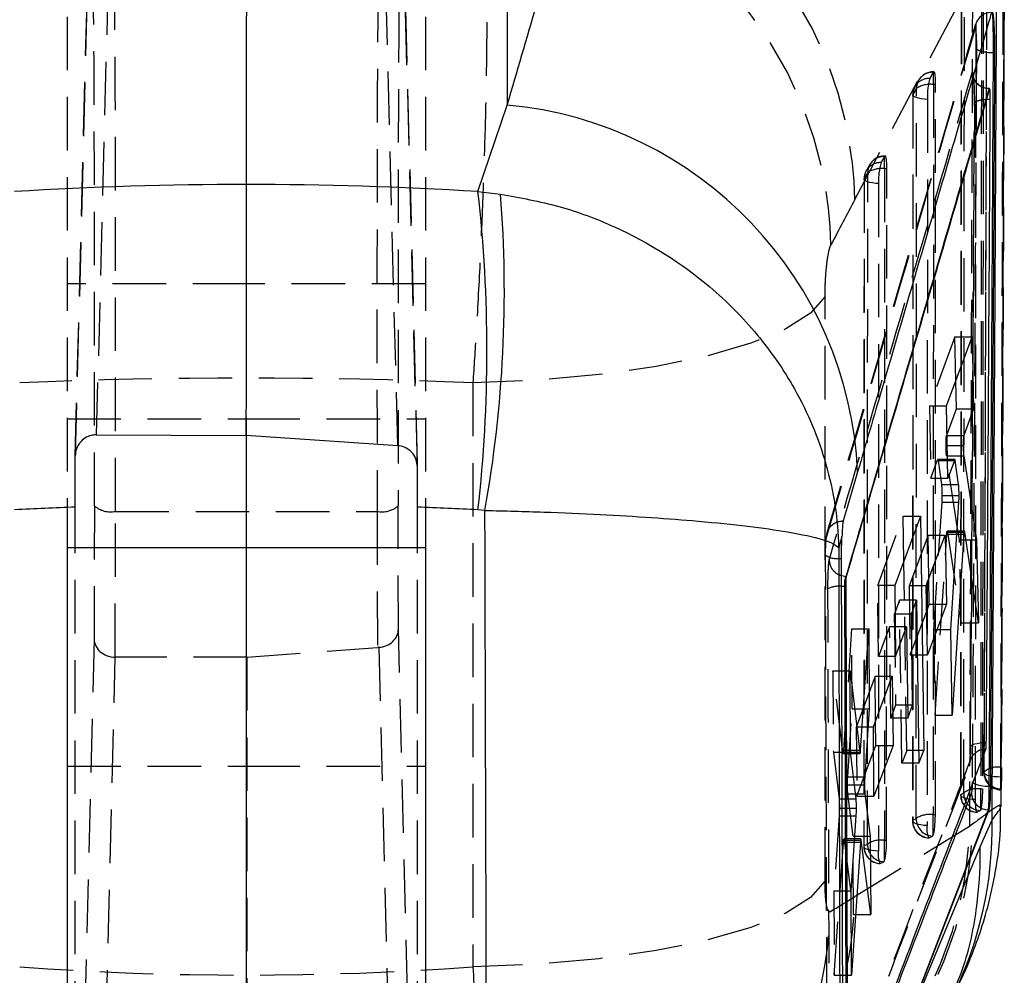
# Model space of a CAD drawing. Extents: x 41 to 474, y 27 to 361.
# Tile 15 of 16: x 437 to 460, y 327 to 350. Entities that reach past the tile are written whole.
import ezdxf

# ---------------------------------------------------------------- set-up
doc = ezdxf.new("R2010")
doc.units = 0
doc.linetypes.add('HIDDEN', pattern=[1.905, 1.27, -0.635])
doc.layers.get('0').update_dxf_attribs({"linetype": 'CONTINUOUS'})

msp = doc.modelspace()

# ---------------------------------------------------------------- linework, layer by layer
at = {"color": 7, "linetype": 'CONTINUOUS'}
for p, q in [((448.3028, 360.0812), (448.3028, 347.5816)), ((459.8446, 348.8284), (459.8704, 348.8284)), ((459.7413, 347.9679), (459.7416, 347.9681)), ((459.7416, 347.9681), (459.7506, 347.9681)), ((459.7532, 347.9696), (459.7506, 347.9681)), ((447.6094, 345.5267), (448.3028, 347.5816)), ((447.6094, 345.5267), (448.1461, 345.4677)), ((458.7315, 340.4372), (459.3369, 342.0803)), ((459.3369, 342.0803), (459.3734, 340.3696)), ((458.9662, 340.3696), (458.9521, 341.0359)), ((458.7621, 338.7264), (458.7315, 340.4372)), ((458.7434, 339.7704), (458.9662, 340.3696)), ((458.9662, 340.3696), (459.3734, 340.3696)), ((459.3734, 340.3696), (459.1375, 339.7357)), ((438.5497, 339.7516), (442.1104, 339.7333)), ((442.1103, 339.7333), (442.1103, 337.0754)), ((445.7061, 339.494), (442.1104, 339.7333)), ((458.7482, 339.5013), (459.1255, 339.5013)), ((438.0488, 338.0372), (438.0493, 339.2456)), ((458.9272, 339.1663), (458.7542, 339.1663)), ((458.9243, 339.1625), (458.7621, 338.7264)), ((458.9272, 339.1637), (458.9243, 339.1625)), ((458.9348, 339.1404), (458.9292, 339.1645)), ((459.0163, 338.5706), (458.9348, 339.1404)), ((459.1373, 339.2552), (459.4416, 337.2562)), ((446.1718, 338.0372), (446.1715, 338.9922)), ((458.8285, 335.1292), (459.0237, 338.1554)), ((437.8603, 338.0062), (437.8603, 337.0754)), ((438.0488, 338.0043), (438.0488, 338.0372)), ((446.1718, 338.0043), (446.1718, 338.0372)), ((446.3603, 338.0062), (446.3603, 337.0754)), ((447.7747, 337.9578), (447.6094, 337.9709)), ((458.1095, 337.8175), (457.5024, 336.1761)), ((458.1095, 337.8175), (458.1912, 332.2593)), ((459.1531, 337.4627), (458.979, 337.4627)), ((459.003, 337.4627), (458.9861, 337.5734)), ((459.1606, 337.4379), (459.1549, 337.4612)), ((456.2479, 337.3383), (456.1698, 337.0677)), ((458.2496, 336.171), (458.6989, 337.3722)), ((458.6989, 337.3722), (458.7285, 335.7306)), ((459.1419, 337.3937), (458.8673, 333.0963)), ((458.9746, 337.3937), (459.1419, 337.3937)), ((459.4859, 335.2918), (459.1606, 337.4379)), ((459.1882, 337.2562), (459.4416, 337.2562)), ((459.4416, 337.2562), (459.4859, 335.2918)), ((437.8603, 337.0754), (442.1103, 337.0754)), ((437.8603, 337.0754), (437.8603, 302.1676)), ((442.1103, 337.0754), (442.1103, 302.1676)), ((442.1103, 337.0754), (446.3603, 337.0754)), ((446.3603, 337.0754), (446.3603, 302.1676)), ((457.7324, 335.8275), (457.7187, 336.761)), ((456.2393, 336.4145), (456.3467, 336.3923)), ((456.3467, 336.3923), (456.3468, 336.3924)), ((456.3468, 336.3924), (456.3483, 336.3924)), ((458.3217, 335.7306), (458.3108, 336.3348)), ((456.2393, 336.1579), (456.3124, 336.1592)), ((456.3531, 323.9039), (456.3124, 336.1592)), ((456.3124, 336.1592), (456.3369, 336.1592)), ((456.3369, 336.1592), (456.3795, 323.9039)), ((457.5024, 336.1761), (457.5206, 334.4878)), ((458.2748, 334.5294), (458.2496, 336.171)), ((457.6147, 335.8275), (457.5092, 335.5449)), ((458.021, 335.8275), (457.6147, 335.8275)), ((457.8969, 335.4955), (458.021, 335.8275)), ((458.021, 335.8275), (458.0758, 331.9576)), ((458.2589, 335.5642), (458.3217, 335.7306)), ((458.7285, 335.7306), (458.2748, 334.5294)), ((458.3217, 335.7306), (458.7285, 335.7306)), ((457.8969, 335.4955), (457.5097, 335.4955)), ((457.9257, 333.3298), (457.8969, 335.4955)), ((456.6913, 332.2648), (456.8823, 335.1446)), ((456.8823, 335.1446), (456.8954, 333.2485)), ((457.7833, 335.1914), (457.513, 335.1914)), ((457.5206, 334.4878), (457.7833, 335.1914)), ((457.7833, 335.1914), (457.8106, 333.0256)), ((458.8673, 333.0963), (458.8285, 335.1292)), ((456.4404, 334.1516), (456.672, 332.2143)), ((456.4484, 332.2207), (456.4404, 334.1516)), ((456.9937, 332.8172), (457.4422, 334.0184)), ((457.4422, 334.0184), (457.4594, 332.3769)), ((456.7565, 333.2485), (456.8954, 333.2485)), ((456.8954, 333.2485), (456.7899, 331.6324)), ((457.9257, 333.3298), (457.8068, 333.3298)), ((457.8106, 333.0256), (457.9257, 333.3298)), ((457.0064, 331.1756), (456.9937, 332.8172)), ((457.0536, 332.3769), (457.0475, 332.9612)), ((456.9982, 332.23), (457.0536, 332.3769)), ((457.4594, 332.3769), (457.0064, 331.1756)), ((457.0536, 332.3769), (457.4594, 332.3769)), ((456.5838, 331.1133), (456.4484, 332.2207)), ((456.4526, 332.1871), (456.6792, 332.1871)), ((458.1912, 332.2593), (458.0716, 332.2593)), ((458.0758, 331.9576), (458.1912, 332.2593)), ((460.0256, 330.917), (460.0296, 331.8836)), ((456.5203, 331.6324), (456.7899, 331.6324)), ((456.5435, 331.4426), (456.7846, 331.4426)), ((459.7431, 331.4131), (459.7712, 331.4131)), ((456.5695, 331.2306), (456.7924, 331.2306)), ((456.7924, 331.2306), (456.917, 330.2265)), ((456.4627, 328.9218), (456.5858, 330.7081)), ((459.7259, 330.851), (459.7348, 330.851)), ((459.5267, 329.9713), (459.8104, 330.6123)), ((456.5526, 330.2265), (456.917, 330.2265)), ((456.917, 330.2265), (456.9307, 328.3654)), ((456.6865, 330.0773), (456.4716, 326.9211)), ((456.699, 330.1566), (456.5478, 330.1566)), ((456.7062, 330.1301), (456.701, 330.1547)), ((456.9307, 328.3654), (456.7062, 330.1301)), ((457.6136, 325.3527), (459.5267, 329.9713)), ((456.4716, 326.9211), (456.4627, 328.9218))]:
    msp.add_line(p, q, dxfattribs=at)
at = {"color": 7, "linetype": 'HIDDEN'}
for p, q in [((438.9287, 354.3244), (438.5497, 339.7516)), ((442.1104, 339.7333), (442.1236, 354.3244)), ((445.7061, 339.494), (445.3248, 354.1822)), ((438.0493, 339.2456), (438.4282, 353.8129)), ((438.4284, 353.8261), (438.0495, 339.2587)), ((446.1713, 339.0051), (445.7902, 353.685)), ((445.7904, 353.6719), (446.1715, 338.9922)), ((437.8603, 351.5855), (437.8603, 338.0062)), ((442.1103, 351.5855), (442.1103, 339.7333)), ((446.3603, 351.5855), (446.3603, 338.0062)), ((456.5555, 345.3404), (459.1694, 350.273)), ((459.6019, 350.0708), (459.5819, 331.3435)), ((459.076, 349.8221), (459.0599, 331.1952)), ((459.4395, 348.9281), (459.4373, 348.5347)), ((458.4166, 348.3604), (458.333, 348.2161)), ((458.4192, 348.3721), (458.4192, 348.3644)), ((458.4192, 348.0708), (458.4192, 348.3721)), ((459.3583, 348.2628), (459.3363, 348.3605)), ((458.017, 347.9806), (457.9334, 347.8362)), ((458.0678, 348.1695), (457.9842, 348.0251)), ((458.0104, 330.6448), (458.017, 347.9806)), ((458.4192, 348.0708), (458.4125, 330.7349)), ((458.4714, 348.0708), (458.4192, 348.0708)), ((458.4648, 330.7349), (458.4714, 348.0708)), ((457.9296, 347.8219), (457.923, 330.5865)), ((457.9334, 347.8362), (457.9268, 330.6008)), ((458.2762, 347.7182), (458.2696, 330.4828)), ((459.39, 347.6169), (459.297, 332.3369)), ((457.259, 346.3603), (457.1754, 346.216)), ((457.2615, 346.0707), (457.2615, 346.372)), ((456.9101, 346.1694), (456.8266, 346.025)), ((456.8594, 345.9805), (456.7758, 345.8361)), ((456.8533, 330.0362), (456.8594, 345.9805)), ((457.2615, 346.0707), (457.2554, 330.1264)), ((457.3138, 346.0707), (457.2615, 346.0707)), ((457.3077, 330.1264), (457.3138, 346.0707)), ((456.772, 345.8218), (456.7659, 329.978)), ((456.7758, 345.8361), (456.7697, 329.9923)), ((457.1186, 345.7181), (457.1125, 329.8743)), ((442.1103, 343.3346), (437.8603, 343.3346)), ((446.3603, 343.3346), (442.1103, 343.3346)), ((455.8461, 329.1635), (455.8461, 343.0329)), ((458.9299, 342.0803), (458.3249, 340.4372)), ((458.9521, 341.0359), (458.9299, 342.0803)), ((458.9299, 342.0803), (459.3369, 342.0803)), ((447.4887, 340.9869), (447.4887, 327.1175)), ((458.3249, 340.4372), (458.3554, 338.7264)), ((458.3249, 340.4372), (458.7315, 340.4372)), ((437.8603, 340.1346), (442.1103, 340.1346)), ((442.1103, 340.1346), (446.3603, 340.1346)), ((458.7305, 339.7357), (458.7434, 339.7704)), ((458.7305, 339.7357), (458.744, 339.7357)), ((458.7185, 339.5013), (458.7482, 339.5013)), ((458.3554, 338.7264), (458.5175, 339.1625)), ((458.5175, 339.1625), (458.5203, 339.1627)), ((458.5175, 339.1625), (458.7543, 339.1625)), ((458.7542, 339.1663), (458.5203, 339.1663)), ((458.5231, 339.1629), (458.5279, 339.1404)), ((458.5279, 339.1404), (458.6093, 338.5706)), ((458.5279, 339.1404), (458.9348, 339.1404)), ((458.9861, 337.5734), (458.7303, 339.2552)), ((458.7303, 339.2552), (458.7527, 339.2552)), ((458.3554, 338.7264), (458.7621, 338.7264)), ((458.6093, 338.5706), (459.0163, 338.5706)), ((458.6167, 338.1554), (458.4217, 335.1292)), ((458.6167, 338.1554), (459.0237, 338.1554)), ((458.6207, 338.3099), (459.0277, 338.3099)), ((438.0488, 317.8932), (438.0488, 338.0043)), ((438.5051, 338.0657), (438.4991, 334.9105)), ((438.9985, 334.4739), (439.0051, 337.9351)), ((439.0051, 337.9351), (445.2155, 337.9351)), ((445.2155, 337.9351), (445.2217, 334.705)), ((445.7211, 335.1429), (445.7155, 338.0657)), ((446.1718, 317.8932), (446.1718, 338.0043)), ((457.0965, 336.1761), (457.7032, 337.8175)), ((457.7187, 336.761), (457.7032, 337.8175)), ((457.7032, 337.8175), (458.1095, 337.8175)), ((458.979, 337.4627), (458.746, 337.4627)), ((458.7504, 337.4543), (458.7536, 337.4379)), ((459.0344, 337.2562), (459.003, 337.4627)), ((458.2922, 337.3722), (457.8431, 336.171)), ((458.3108, 336.3348), (458.2922, 337.3722)), ((458.2922, 337.3722), (458.6989, 337.3722)), ((458.4607, 333.0963), (458.7349, 337.3937)), ((458.7349, 337.3937), (458.9746, 337.3937)), ((458.7536, 337.4379), (459.0789, 335.2918)), ((458.7536, 337.4379), (459.1606, 337.4379)), ((459.0789, 335.2918), (459.0344, 337.2562)), ((459.0344, 337.2562), (459.1882, 337.2562)), ((455.9016, 322.7431), (455.8588, 336.8932)), ((457.1147, 334.4878), (457.0965, 336.1761)), ((457.5024, 336.1761), (457.0965, 336.1761)), ((457.8431, 336.171), (457.8683, 334.5294)), ((457.8431, 336.171), (458.2496, 336.171)), ((457.6696, 331.9576), (457.6147, 335.8275)), ((457.7849, 332.2593), (457.7324, 335.8275)), ((457.5092, 335.5449), (457.4908, 335.4955)), ((457.4908, 335.4955), (457.5195, 333.3298)), ((457.5097, 335.4955), (457.4908, 335.4955)), ((457.8683, 334.5294), (458.2589, 335.5642)), ((446.1715, 316.9709), (445.7211, 335.1429)), ((456.4767, 335.1446), (456.286, 332.2648)), ((456.49, 333.2485), (456.4767, 335.1446)), ((456.4767, 335.1446), (456.8823, 335.1446)), ((457.3772, 335.1914), (457.1147, 334.4878)), ((457.4045, 333.0256), (457.3772, 335.1914)), ((457.513, 335.1914), (457.3772, 335.1914)), ((458.4217, 335.1292), (458.4607, 333.0963)), ((458.4217, 335.1292), (458.8285, 335.1292)), ((459.0789, 335.2918), (459.4859, 335.2918)), ((438.4991, 334.9105), (438.0493, 316.7316)), ((442.1261, 334.4739), (445.2217, 334.705)), ((445.2546, 334.7072), (445.7061, 316.4905)), ((438.5497, 316.2531), (439.0005, 334.4739)), ((439.0005, 334.4739), (438.9985, 334.4739)), ((442.1261, 334.4739), (439.0005, 334.4739)), ((442.1261, 334.4739), (442.1104, 316.2338)), ((457.5206, 334.4878), (457.1147, 334.4878)), ((457.8683, 334.5294), (458.2748, 334.5294)), ((456.035, 334.1516), (456.0433, 332.2207)), ((456.2667, 332.2143), (456.035, 334.1516)), ((456.035, 334.1516), (456.4404, 334.1516)), ((457.0364, 334.0184), (456.5882, 332.8172)), ((457.0475, 332.9612), (457.0364, 334.0184)), ((457.0364, 334.0184), (457.4422, 334.0184)), ((456.3846, 331.6324), (456.49, 333.2485)), ((456.49, 333.2485), (456.7565, 333.2485)), ((457.5195, 333.3298), (457.4045, 333.0256)), ((457.8068, 333.3298), (457.5195, 333.3298)), ((457.8106, 333.0256), (457.4045, 333.0256)), ((458.4607, 333.0963), (458.8673, 333.0963)), ((456.5882, 332.8172), (456.6009, 331.1756)), ((456.5882, 332.8172), (456.9937, 332.8172)), ((456.0433, 332.2207), (456.1786, 331.1133)), ((456.0433, 332.2207), (456.4484, 332.2207)), ((456.2667, 332.2143), (456.4492, 332.2143)), ((456.2739, 332.1871), (456.4526, 332.1871)), ((456.286, 332.2648), (456.6913, 332.2648)), ((456.6009, 331.1756), (456.9982, 332.23)), ((457.7849, 332.2593), (457.6696, 331.9576)), ((458.0716, 332.2593), (457.7849, 332.2593)), ((437.8603, 331.8837), (442.1103, 331.8837)), ((442.1103, 331.8837), (446.3603, 331.8837)), ((458.0758, 331.9576), (457.6696, 331.9576)), ((460.0301, 331.458), (460.0301, 331.8539)), ((460.0301, 331.8539), (460.0323, 331.8539)), ((456.3846, 331.6324), (456.5203, 331.6324)), ((456.3792, 331.4426), (456.5435, 331.4426)), ((456.5116, 330.2265), (456.3871, 331.2306)), ((456.3871, 331.2306), (456.5695, 331.2306)), ((456.6009, 331.1756), (457.0064, 331.1756)), ((459.5401, 330.8541), (459.5401, 331.3435)), ((459.5401, 331.3435), (459.5819, 331.3435)), ((456.1786, 331.1133), (456.5838, 331.1133)), ((456.1807, 330.7081), (456.0576, 328.9218)), ((456.1807, 330.7081), (456.5858, 330.7081)), ((456.1863, 330.8841), (456.5915, 330.8841)), ((458.4125, 330.2465), (458.4125, 330.7349)), ((458.4125, 330.7349), (458.4648, 330.7349)), ((459.5288, 330.8341), (459.4586, 330.7902)), ((459.5401, 330.8541), (459.5288, 330.8341)), ((459.2726, 330.4508), (456.5555, 328.788)), ((457.9268, 330.6008), (458.0104, 330.6448)), ((459.3489, 330.508), (459.2726, 330.4508)), ((456.5252, 328.3654), (456.5116, 330.2265)), ((456.5116, 330.2265), (456.5526, 330.2265)), ((458.3147, 330.1818), (458.3982, 330.2257)), ((456.0663, 326.9211), (456.2813, 330.0773)), ((456.2813, 330.0773), (456.5423, 330.0773)), ((456.5478, 330.1566), (456.2937, 330.1566)), ((456.297, 330.1515), (456.3009, 330.1301)), ((456.3009, 330.1301), (456.5252, 328.3654)), ((456.3009, 330.1301), (456.7062, 330.1301)), ((456.7697, 329.9923), (456.8533, 330.0362)), ((457.2554, 329.638), (457.2554, 330.1264)), ((457.2554, 330.1264), (457.3077, 330.1264)), ((457.1576, 329.5733), (457.2411, 329.6172)), ((456.0576, 328.9218), (456.0663, 326.9211)), ((456.0576, 328.9218), (456.4627, 328.9218)), ((456.5252, 328.3654), (456.9307, 328.3654)), ((456.0663, 326.9211), (456.4716, 326.9211))]:
    msp.add_line(p, q, dxfattribs=at)
at = {"color": 8, "linetype": 'CONTINUOUS'}
for p, q in [((459.4373, 348.5347), (459.435, 348.1273)), ((459.3671, 348.2646), (459.3649, 348.2856)), ((458.744, 339.7357), (459.1375, 339.7357)), ((458.7527, 339.2552), (459.1373, 339.2552)), ((458.7543, 339.1625), (458.9243, 339.1625)), ((456.4492, 332.2143), (456.672, 332.2143)), ((456.5423, 330.0773), (456.6865, 330.0773))]:
    msp.add_line(p, q, dxfattribs=at)
at = {"color": 7, "linetype": 'HIDDEN', "flags": 128}
for points in [[(459.1366, 331.2508), (459.1375, 332.0353), (459.1408, 335.1736), (459.1529, 347.7269), (459.1549, 349.9786)], [(459.5581, 350.0708), (459.5496, 340.6618), (459.5401, 331.3435)], [(459.0825, 349.835), (459.0819, 349.0504), (459.0796, 345.9121), (459.0696, 333.3589), (459.0676, 331.2075)], [(459.4189, 331.0911), (459.4195, 331.8727), (459.4217, 335.0109), (459.4298, 347.5638), (459.431, 349.7181)], [(458.2762, 347.7182), (458.1995, 347.7232), (458.1279, 347.7319), (458.0642, 347.744), (458.0108, 347.7591), (457.9697, 347.7765), (457.9425, 347.7957), (457.9303, 347.8158), (457.9334, 347.8362)], [(457.1186, 345.7181), (457.0418, 345.7231), (456.9702, 345.7318), (456.9065, 345.7439), (456.8531, 345.759), (456.8121, 345.7764), (456.7849, 345.7956), (456.7727, 345.8157), (456.7758, 345.8361)], [(455.8461, 343.0329), (455.5049, 342.6397), (454.9134, 342.2671), (454.0887, 341.9258), (453.0546, 341.6257), (451.8407, 341.3755), (450.4819, 341.1822), (449.0172, 341.0514), (447.4887, 340.9869)], [(459.6744, 332.4387), (459.5961, 332.4357), (459.522, 332.4288), (459.4548, 332.4183), (459.3972, 332.4045), (459.3513, 332.3881), (459.319, 332.3696), (459.3014, 332.3497), (459.2993, 332.3293)], [(460.0163, 331.626), (459.9373, 331.6286), (459.8617, 331.6352), (459.7923, 331.6454), (459.7318, 331.6588), (459.6824, 331.675), (459.6461, 331.6934), (459.6242, 331.7131), (459.6176, 331.7335)], [(459.3554, 331.4893), (459.3507, 331.4936), (459.3382, 331.513)], [(459.4189, 331.0911), (459.3418, 331.0957), (459.2696, 331.1041), (459.2051, 331.1159), (459.1506, 331.1308), (459.1083, 331.148), (459.0797, 331.1671), (459.066, 331.1872), (459.0676, 331.2075)], [(457.9268, 330.6008), (457.9237, 330.5805), (457.9359, 330.5603), (457.9631, 330.5411), (458.0042, 330.5237), (458.0576, 330.5086), (458.1213, 330.4965), (458.1929, 330.4878), (458.2696, 330.4828)], [(456.7697, 329.9923), (456.7666, 329.9719), (456.7788, 329.9518), (456.806, 329.9326), (456.8471, 329.9152), (456.9005, 329.9001), (456.9642, 329.888), (457.0358, 329.8793), (457.1125, 329.8743)], [(455.8461, 329.1635), (455.5049, 328.7702), (454.9134, 328.3976), (454.0887, 328.0564), (453.0546, 327.7563), (451.8407, 327.506), (450.4819, 327.3127), (449.0172, 327.182), (447.4887, 327.1175)]]:
    msp.add_lwpolyline(points, dxfattribs=at)
at = {"color": 7, "linetype": 'CONTINUOUS', "flags": 128}
for points in [[(456.6194, 338.8723), (456.5707, 338.706), (456.3714, 338.0267), (456.2782, 337.7093)], [(456.6404, 322.8375), (458.6666, 328.0979), (459.7259, 330.851)], [(459.7348, 330.851), (458.0364, 326.4477), (457.6136, 325.3527)]]:
    msp.add_lwpolyline(points, dxfattribs=at)
at = {"color": 7, "linetype": 'HIDDEN'}
for centre, radius, start, end in [((447.2458, 345.1708), 9.3113, 1.04387, 83.48195), ((446.674, 344.0887), 9.3134, 1.07074, 83.99123), ((459.5582, 349.0097), 0.1441, 214.48717, 258.68847), ((458.3166, 347.8332), 0.3832, 87.54379, 179.55088), ((458.4002, 347.9776), 0.3832, 87.54609, 179.54971), ((458.4192, 347.9661), 0.406, 90, 149.93794), ((459.8401, 347.7919), 1.5656, 164.27949, 182.69669), ((458.4602, 348.3353), 0.0503, 144.6959, 150.11398), ((458.3356, 347.8217), 0.406, 149.93794, 179.9781), ((458.3414, 347.4756), 0.6002, 82.5579, 122.72148), ((457.2426, 345.9775), 0.3832, 87.54495, 179.55085), ((457.2615, 345.966), 0.406, 90, 149.93794), ((457.303, 346.335), 0.0508, 144.72845, 150.10033), ((457.159, 345.8331), 0.3832, 87.54555, 179.55012), ((458.6825, 345.7918), 1.5657, 164.28008, 182.6965), ((457.178, 345.8216), 0.406, 149.93794, 179.9781), ((457.1838, 345.4757), 0.6001, 82.5539, 122.72553), ((438.8903, 338.5177), 0.5939, 229.56497, 281.14771), ((445.3304, 338.5177), 0.5939, 258.85229, 310.43503), ((456.1403, 337.3499), 0.5365, 238.35531, 280.51467), ((456.1942, 335.4983), 0.6611, 86.09142, 115.73042), ((459.9345, 331.3763), 0.4871, 78.69032, 129.60065), ((460.0237, 331.7308), 0.4061, 179.61788, 269.57366), ((460.0236, 331.7306), 0.406, 179.79277, 269.57191), ((460.0301, 331.7494), 0.406, 179.7041, 269.68093), ((459.4708, 331.1949), 0.406, 179.94897, 267.81164), ((459.4757, 331.198), 0.4082, 178.66498, 267.60141), ((459.5446, 331.2418), 0.4081, 178.74904, 267.78065), ((459.4587, 330.7734), 0.5759, 81.87015, 124.00799), ((458.3348, 330.1398), 0.6002, 82.5579, 122.72148), ((450.3143, 330.6318), 8.9601, 274.51636, 358.84224), ((450.3796, 330.6849), 8.971, 274.52606, 358.87015), ((458.329, 330.5863), 0.406, 179.9781, 267.39366), ((458.3352, 330.5897), 0.4085, 178.4423, 267.13245), ((458.4187, 330.6337), 0.4085, 178.44273, 267.13174), ((458.7117, 330.3951), 0.4507, 168.77946, 208.256), ((458.3722, 330.259), 0.0423, 308.09143, 342.82703), ((457.1719, 329.9778), 0.406, 179.9781, 267.39366), ((457.1781, 329.9812), 0.4085, 178.44261, 267.132), ((457.2616, 330.0251), 0.4085, 178.44275, 267.13187), ((457.1777, 329.5313), 0.6001, 82.55646, 122.72297), ((457.5546, 329.7866), 0.4507, 168.78135, 208.2541), ((457.215, 329.6505), 0.0423, 308.11281, 342.81262), ((447.5972, 328.9691), 8.9602, 274.51639, 358.84219), ((447.0023, 328.607), 8.9601, 273.95314, 358.84741)]:
    msp.add_arc(centre, radius, start, end, dxfattribs=at)
at = {"color": 7, "linetype": 'CONTINUOUS'}
for centre, radius, start, end in [((459.8229, 349.9137), 1.0855, 254.34581, 271.14537), ((447.469, 338.46), 9.1597, 2.57988, 84.77769), ((414.1391, 341.7488), 33.6828, 353.56008, 6.43992), ((418.4478, 343.1722), 29.7869, 349.91803, 4.4197), ((459.6767, 332.0999), 0.69, 242.23866, 275.52048), ((459.7289, 331.2592), 0.4083, 181.90726, 269.56853)]:
    msp.add_arc(centre, radius, start, end, dxfattribs=at)
at = {"color": 8, "linetype": 'CONTINUOUS'}
msp.add_arc((450.8393, 330.4132), 8.9733, 333.74143, 1.27141, dxfattribs=at)
at = {"color": 7, "linetype": 'HIDDEN'}
for centre, major_axis, ratio, start_param, end_param in [((438.967, 340.5795), (0.0072, 10.15), 0.0040865, 4.4488157, 6.007488), ((445.2537, 340.5795), (-0.0072, 10.15), 0.0040865, 0.2756973, 1.8343696), ((438.467, 340.5799), (0.0072, 9.65), 0.0042983, 4.448816, 6.0074883), ((445.7537, 340.5799), (-0.0072, 9.65), 0.0042983, 0.275697, 1.8343693), ((458.4153, 347.9661), (0.0149, 0.406), 0.133309, 4.9780214, 6.4826353), ((457.2577, 345.966), (0.0149, 0.406), 0.133309, 4.9780214, 6.4826353), ((451.1593, 275.145), (57.4241, 135.5669), 0.170767, 1.1003137, 1.1095474), ((442.1103, 301.5389), (71.05, 0), 0.5568119, 1.4950253, 1.6465673), ((445.2211, 335.1425), (0.5, 0.0067), 0.8727172, 4.7677907, 6.2687535), ((438.9991, 334.9101), (0.5, -0.0067), 0.8725036, 3.1560029, 4.722845), ((445.2221, 334.6075), (0.4999, 0.0387), 0.193891, 1.4907798, 1.556659), ((458.4087, 330.6303), (0.0149, 0.406), 0.133309, 3.4787509, 4.9780214), ((457.2516, 330.0218), (0.0149, 0.406), 0.133309, 3.4787509, 4.9780214), ((451.1593, 386.6166), (49.6541, 62.4911), 0.5918548, 4.1498062, 4.1594481), ((442.1103, 393.8959), (71.05, 0), 0.9425836, 4.636618, 4.78816)]:
    msp.add_ellipse(centre, major_axis=major_axis, ratio=ratio, start_param=start_param, end_param=end_param, dxfattribs=at)
at = {"color": 7, "linetype": 'CONTINUOUS'}
for ratio, start_param, end_param in [(0.7900616, 1.4933218, 1.6482708), (0.6833967, 1.6279913, 1.6482708), (0.6833967, 1.4933218, 1.5136014)]:
    msp.add_ellipse((442.1103, 289.5612), major_axis=(71.05, 0), ratio=ratio, start_param=start_param, end_param=end_param, dxfattribs=at)
for points, knots in [([(448.3028, 347.5816), (448.767, 349.1684), (449.8724, 352.9468), (450.9669, 356.7264), (451.6018, 358.9187)], [0, 0, 0, 0, 0.4199587, 1, 1, 1, 1]), ([(460.0296, 331.8836), (460.0457, 335.6137), (460.0732, 342.0032), (460.093, 348.3791), (460.1012, 351.033)], [0, 0, 0, 0, 0.5837762, 1, 1, 1, 1]), ([(459.8104, 330.6123), (459.8159, 331.498), (459.8397, 335.3121), (459.8775, 341.8223), (459.9069, 347.4472), (459.9209, 350.1432)], [0, 0, 0, 0, 0.1360559, 0.5859229, 1, 1, 1, 1]), ([(459.8, 349.7847), (459.7847, 349.7318), (459.7038, 349.4528), (459.3605, 348.2693), (458.5116, 345.3471), (457.5323, 341.9886), (456.8132, 339.5339), (456.6194, 338.8723)], [0, 0, 0, 0, 0.0145447, 0.0767507, 0.3255747, 0.8182256, 1, 1, 1, 1]), ([(459.8, 349.7847), (459.7499, 349.7786), (459.6462, 349.766), (459.514, 349.6754), (459.4209, 349.5417), (459.411, 349.4358), (459.406, 349.3829)], [0, 0, 0, 0, 0.237011, 0.4913432, 0.7456745, 1, 1, 1, 1]), ([(459.8212, 349.7841), (459.8254, 349.7655), (459.8354, 349.7221), (459.8498, 349.5736), (459.862, 349.3556), (459.8699, 349.0944), (459.8703, 348.9181), (459.8704, 348.8284)], [0, 0, 0, 0, 0.1568753, 0.3660098, 0.5750076, 0.7837746, 1, 1, 1, 1]), ([(459.8446, 348.8284), (459.8445, 348.9148), (459.8444, 349.0883), (459.8408, 349.3477), (459.835, 349.5675), (459.8281, 349.7198), (459.8233, 349.7645), (459.8212, 349.7841)], [0, 0, 0, 0, 0.2088285, 0.4190371, 0.6277364, 0.836563, 1, 1, 1, 1]), ([(459.7431, 331.4131), (459.7612, 334.3156), (459.7973, 340.1207), (459.8288, 345.9258), (459.8446, 348.8284)], [0, 0, 0, 0, 0.4999999, 1, 1, 1, 1]), ([(459.8704, 348.8284), (459.855, 345.9258), (459.8242, 340.1207), (459.7888, 334.3156), (459.7712, 331.4131)], [0, 0, 0, 0, 0.4999998, 1, 1, 1, 1]), ([(459.7413, 347.9679), (459.6889, 347.9743), (459.5841, 347.9872), (459.4537, 348.0787), (459.3736, 348.1773), (459.3614, 348.2453), (459.3583, 348.2628)], [0, 0, 0, 0, 0.2988888, 0.5977794, 0.8966687, 1, 1, 1, 1]), ([(459.7509, 347.9761), (459.7402, 347.9747), (459.6796, 347.9666), (459.5801, 348.003), (459.4789, 348.0694), (459.4178, 348.1418), (459.3865, 348.1991), (459.3721, 348.2366), (459.3662, 348.2571), (459.3644, 348.2657), (459.3647, 348.2644), (459.3648, 348.264)], [0, 0, 0, 0, 0.05315651, 0.30072141, 0.49375894, 0.65347856, 0.76273453, 0.83686264, 0.90327464, 0.96966744, 1, 1, 1, 1]), ([(456.3468, 336.3924), (456.9148, 338.321), (458.0519, 342.1817), (459.1779, 346.0381), (459.7413, 347.9679)], [0, 0, 0, 0, 0.4995634, 1, 1, 1, 1]), ([(459.7506, 347.9681), (459.1864, 346.0399), (458.0581, 342.1834), (456.9183, 338.3227), (456.3483, 336.3924)], [0, 0, 0, 0, 0.5, 1, 1, 1, 1]), ([(459.7416, 347.9681), (459.7455, 347.9707), (459.7499, 347.9736), (459.7545, 347.9705), (459.7551, 347.9701)], [0, 0, 0, 0, 0.8796131, 1, 1, 1, 1]), ([(459.7691, 347.7169), (459.769, 347.7376), (459.769, 347.7821), (459.7671, 347.8498), (459.7639, 347.9089), (459.7597, 347.9532), (459.7566, 347.9645), (459.7551, 347.9701)], [0, 0, 0, 0, 0.1822356, 0.3920712, 0.5935179, 0.7952896, 1, 1, 1, 1]), ([(459.6744, 332.4387), (459.6762, 332.7002), (459.6849, 334.0079), (459.7183, 339.1006), (459.7468, 343.9318), (459.7691, 347.7169)], [0, 0, 0, 0, 0.0513522, 0.2567627, 1, 1, 1, 1]), ([(448.1461, 345.4677), (448.6105, 345.3829), (449.5392, 345.2134), (451.2733, 344.5648), (452.9077, 343.5399), (454.2714, 342.1551), (455.2431, 340.7465), (455.954, 339.0419), (456.1539, 337.7406), (456.1697, 337.0735), (456.1698, 337.0677)], [0, 0, 0, 0, 0.106411, 0.21283, 0.4188348, 0.5450973, 0.6713833, 0.8308026, 0.9985153, 1, 1, 1, 1]), ([(438.5497, 339.7516), (438.5496, 339.7516), (438.549, 339.7516), (438.5466, 339.7516), (438.5368, 339.7517), (438.4979, 339.7505), (438.4069, 339.7376), (438.2765, 339.6821), (438.1532, 339.5696), (438.0667, 339.4192), (438.0552, 339.3044), (438.0493, 339.2456)], [0, 0, 0, 0, 0.0004408, 0.0022034, 0.0092549, 0.0374671, 0.150767, 0.3576809, 0.5652157, 0.7772953, 1, 1, 1, 1]), ([(459.1375, 339.7357), (459.1357, 339.7279), (459.1322, 339.7123), (459.1282, 339.6556), (459.1257, 339.5832), (459.1256, 339.528), (459.1255, 339.5013)], [0, 0, 0, 0, 0.2543563, 0.5087547, 0.7623455, 1, 1, 1, 1]), ([(446.1715, 338.9922), (446.1659, 339.0494), (446.1546, 339.1639), (446.0669, 339.3161), (445.9384, 339.43), (445.809, 339.4831), (445.7298, 339.4915), (445.7061, 339.494)], [0, 0, 0, 0, 0.2277117, 0.4554616, 0.6819304, 0.9046857, 1, 1, 1, 1]), ([(459.1255, 339.5013), (459.1258, 339.4727), (459.1265, 339.4155), (459.1297, 339.3373), (459.1335, 339.2838), (459.1363, 339.2627), (459.1373, 339.2552)], [0, 0, 0, 0, 0.2812559, 0.5625059, 0.8443666, 1, 1, 1, 1]), ([(459.0277, 338.3099), (459.0275, 338.3388), (459.0272, 338.3965), (459.0242, 338.4774), (459.0204, 338.5369), (459.0174, 338.561), (459.0163, 338.5706)], [0, 0, 0, 0, 0.2726871, 0.5453839, 0.8185594, 1, 1, 1, 1]), ([(459.0237, 338.1554), (459.0248, 338.177), (459.0271, 338.2215), (459.0275, 338.2799), (459.0277, 338.3099)], [0, 0, 0, 0, 0.4858548, 1, 1, 1, 1]), ([(447.7747, 337.9578), (448.2427, 337.9459), (449.1786, 337.9222), (450.941, 337.8451), (452.6206, 337.7316), (454.0455, 337.5845), (455.0796, 337.4381), (455.8661, 337.2643), (456.1239, 337.1345), (456.1694, 337.0683), (456.1698, 337.0677)], [0, 0, 0, 0, 0.1064104, 0.2128289, 0.4188334, 0.5450962, 0.6713823, 0.8308015, 0.9985156, 1, 1, 1, 1]), ([(447.8353, 318.0202), (447.8245, 321.3174), (447.8025, 327.9632), (447.7841, 334.6091), (447.7747, 337.9578)], [0, 0, 0, 0, 0.4961314, 1, 1, 1, 1]), ([(456.2782, 337.7093), (456.2734, 337.6842), (456.2636, 337.6326), (456.2545, 337.4878), (456.2496, 337.3767), (456.2479, 337.3383)], [0, 0, 0, 0, 0.3841401, 0.7871992, 1, 1, 1, 1]), ([(459.1531, 337.4596), (459.1518, 337.4595), (459.1485, 337.4593), (459.1447, 337.4321), (459.1426, 337.4038), (459.1419, 337.3937)], [0, 0, 0, 0, 0.3057706, 0.7538999, 1, 1, 1, 1]), ([(456.2382, 336.8224), (456.2385, 336.9097), (456.2391, 337.0843), (456.2444, 337.2561), (456.2477, 337.3349), (456.2479, 337.3383)], [0, 0, 0, 0, 0.4890755, 0.9781438, 1, 1, 1, 1]), ([(456.1698, 337.0677), (456.1756, 334.5119), (456.1869, 329.4719), (456.1997, 324.4314), (456.2061, 321.947)], [0, 0, 0, 0, 0.5070975, 1, 1, 1, 1]), ([(456.2783, 322.6716), (456.2775, 322.9384), (456.2734, 324.2725), (456.2593, 328.9896), (456.2473, 333.4396), (456.2382, 336.8224)], [0, 0, 0, 0, 0.0565615, 0.2828078, 1, 1, 1, 1]), ([(456.3124, 336.1592), (456.3126, 336.1823), (456.3131, 336.2286), (456.3192, 336.2949), (456.3284, 336.3489), (456.3382, 336.3802), (456.3445, 336.3893), (456.3467, 336.3923)], [0, 0, 0, 0, 0.2211274, 0.4425472, 0.6645007, 0.8870386, 1, 1, 1, 1]), ([(456.3483, 336.3924), (456.3469, 336.3853), (456.3441, 336.3712), (456.3406, 336.3239), (456.338, 336.2636), (456.3369, 336.2055), (456.3369, 336.171), (456.3369, 336.1592)], [0, 0, 0, 0, 0.22113, 0.4422471, 0.6636374, 0.8855555, 1, 1, 1, 1]), ([(459.6649, 332.2912), (459.6663, 332.2972), (459.6693, 332.3096), (459.6725, 332.3547), (459.6741, 332.4016), (459.6743, 332.4311), (459.6744, 332.4387)], [0, 0, 0, 0, 0.2880885, 0.5968083, 0.8955486, 1, 1, 1, 1]), ([(456.3941, 323.7376), (456.4057, 323.768), (456.4901, 323.9884), (456.8655, 324.9694), (457.9453, 327.7918), (458.9502, 330.4212), (459.6649, 332.2912)], [0, 0, 0, 0, 0.0106438, 0.0772635, 0.3437422, 1, 1, 1, 1]), ([(456.672, 332.2143), (456.6736, 332.2025), (456.6759, 332.1862), (456.6785, 332.1896), (456.6792, 332.1906)], [0, 0, 0, 0, 0.7250818, 1, 1, 1, 1]), ([(456.6826, 332.1927), (456.6844, 332.2012), (456.6876, 332.2161), (456.6902, 332.2501), (456.6913, 332.2648)], [0, 0, 0, 0, 0.56976863, 1, 1, 1, 1]), ([(456.7899, 331.6324), (456.7887, 331.6092), (456.7862, 331.5628), (456.7848, 331.4935), (456.7846, 331.4536), (456.7846, 331.4426)], [0, 0, 0, 0, 0.4199017, 0.8397966, 1, 1, 1, 1]), ([(456.7846, 331.4426), (456.7847, 331.4209), (456.7849, 331.3702), (456.7871, 331.2985), (456.79, 331.2525), (456.792, 331.2344), (456.7924, 331.2306)], [0, 0, 0, 0, 0.2492579, 0.5807148, 0.9122779, 1, 1, 1, 1]), ([(459.7259, 330.851), (459.7286, 330.8747), (459.7339, 330.9222), (459.7399, 331.0941), (459.7423, 331.2711), (459.7431, 331.3828), (459.7431, 331.4131), (459.7431, 331.4131)], [0, 0, 0, 0, 0.2977712, 0.5953963, 0.8928396, 0.9999296, 1, 1, 1, 1]), ([(459.7712, 331.4131), (459.77, 331.3312), (459.7677, 331.1675), (459.7568, 330.979), (459.7448, 330.8827), (459.737, 330.8577), (459.7348, 330.851)], [0, 0, 0, 0, 0.2972023, 0.5943864, 0.8918104, 1, 1, 1, 1]), ([(456.5915, 330.8841), (456.5915, 330.9131), (456.5914, 330.9712), (456.589, 331.0481), (456.5861, 331.0925), (456.5842, 331.1098), (456.5838, 331.1133)], [0, 0, 0, 0, 0.307499, 0.6149967, 0.9229659, 1, 1, 1, 1]), ([(458.8065, 326.2858), (458.8794, 326.4248), (459.0269, 326.706), (459.265, 327.2321), (459.4972, 327.8333), (459.721, 328.5454), (459.9069, 329.4026), (460.0206, 330.2149), (460.0137, 330.7402), (460.0114, 330.9152)], [0, 0, 0, 0, 0.1644215, 0.3326383, 0.4729271, 0.6103714, 0.762464, 0.9208776, 1, 1, 1, 1]), ([(456.5858, 330.7081), (456.5871, 330.731), (456.5897, 330.7767), (456.5911, 330.8415), (456.5914, 330.8772), (456.5915, 330.8841)], [0, 0, 0, 0, 0.4462394, 0.8925097, 1, 1, 1, 1]), ([(456.699, 330.1533), (456.6978, 330.1534), (456.6947, 330.1538), (456.6903, 330.1256), (456.6877, 330.0919), (456.6865, 330.0773)], [0, 0, 0, 0, 0.2649019, 0.6807032, 1, 1, 1, 1]), ([(458.7975, 326.3165), (458.9083, 326.565), (459.2277, 327.2817), (459.4649, 328.4722), (459.5361, 329.4524), (459.5276, 329.9216), (459.5267, 329.9713)], [0, 0, 0, 0, 0.2170898, 0.62599345, 0.96036167, 1, 1, 1, 1])]:
    msp.add_open_spline(points, degree=3, knots=knots, dxfattribs=at)
at = {"color": 7, "linetype": 'HIDDEN'}
for points, knots in [([(447.6489, 353.3509), (447.682, 353.1183), (447.7427, 352.6906), (447.7943, 351.652), (447.8217, 350.3527), (447.8166, 348.8097), (447.7822, 347.1168), (447.7301, 345.5005), (447.6573, 343.8322), (447.5756, 342.3104), (447.5143, 341.3768), (447.4887, 340.9869)], [0, 0, 0, 0, 0.1330823, 0.2446995, 0.3563158, 0.498669, 0.6048074, 0.7109465, 0.8173195, 0.9236924, 1, 1, 1, 1]), ([(460.0956, 350.8697), (460.0849, 347.5178), (460.0728, 343.7382), (460.0507, 337.3996), (460.0396, 334.4129), (460.0301, 331.8539)], [0, 0, 0, 0, 0.5287947, 0.5962832, 1, 1, 1, 1]), ([(460.1001, 350.8697), (460.0896, 347.7004), (460.0688, 341.3618), (460.0444, 335.0232), (460.0323, 331.8539)], [0, 0, 0, 0, 0.5000002, 1, 1, 1, 1]), ([(459.3457, 350.575), (459.3426, 349.6559), (459.3287, 345.5127), (459.305, 338.8057), (459.2826, 333.0148), (459.2726, 330.4508)], [0, 0, 0, 0, 0.1370794, 0.6179387, 1, 1, 1, 1]), ([(459.6799, 350.764), (459.6791, 350.5025), (459.6752, 349.1948), (459.6586, 343.7025), (459.6388, 337.6206), (459.6207, 332.5848), (459.6176, 331.7335)], [0, 0, 0, 0, 0.041229, 0.2061452, 0.86581, 1, 1, 1, 1]), ([(459.6241, 331.7515), (459.6251, 332.0131), (459.63, 333.3208), (459.6504, 338.813), (459.6712, 344.8902), (459.687, 349.9212), (459.6897, 350.7677)], [0, 0, 0, 0, 0.0412602, 0.2063008, 0.8664632, 1, 1, 1, 1]), ([(460.0163, 331.626), (460.0172, 331.8861), (460.0217, 333.1924), (460.0403, 338.683), (460.0593, 344.7663), (460.0737, 349.8035), (460.0762, 350.6562)], [0, 0, 0, 0, 0.041006, 0.2059203, 0.8655763, 1, 1, 1, 1]), ([(455.8795, 337.3154), (456.5181, 339.4914), (457.6992, 343.516), (458.8688, 347.5363), (459.406, 349.3829)], [0, 0, 0, 0, 0.540679, 1, 1, 1, 1]), ([(459.4207, 349.5007), (459.0422, 348.1971), (457.8746, 344.1755), (456.6879, 340.1465), (455.8858, 337.4235)], [0, 0, 0, 0, 0.3241532, 1, 1, 1, 1]), ([(459.406, 349.3829), (459.4087, 349.3875), (459.4141, 349.3966), (459.4225, 349.3555), (459.4299, 349.2801), (459.4356, 349.1747), (459.4393, 349.0516), (459.4394, 348.9691), (459.4395, 348.9281)], [0, 0, 0, 0, 0.1709842, 0.3367631, 0.5025016, 0.6682325, 0.8352136, 1, 1, 1, 1]), ([(459.3363, 348.3605), (458.7727, 346.4317), (457.6467, 342.5776), (456.5096, 338.7195), (455.9415, 336.7921)], [0, 0, 0, 0, 0.5004385, 1, 1, 1, 1]), ([(459.3649, 348.2856), (459.3639, 348.296), (459.3588, 348.3471), (459.3485, 348.3809), (459.3402, 348.3671), (459.3363, 348.3605)], [0, 0, 0, 0, 0.1175228, 0.578428, 1, 1, 1, 1]), ([(459.3648, 348.264), (459.3648, 348.264), (459.3647, 348.2641), (459.3684, 348.2391), (459.3743, 348.1779), (459.3821, 348.06), (459.3886, 347.8858), (459.3911, 347.7257), (459.3907, 347.6365), (459.3906, 347.614)], [0, 0, 0, 0, 0.0399351, 0.1312724, 0.2627091, 0.4521915, 0.6758637, 0.9178933, 1, 1, 1, 1]), ([(459.3916, 347.61), (459.3916, 347.6173), (459.3919, 347.6911), (459.3906, 347.8392), (459.3843, 348.0373), (459.376, 348.1881), (459.3694, 348.2445), (459.3671, 348.2646)], [0, 0, 0, 0, 0.0300026, 0.3028494, 0.5758587, 0.8488631, 1, 1, 1, 1]), ([(459.435, 348.1273), (459.4207, 345.4916), (459.3906, 339.9536), (459.3562, 334.4155), (459.3382, 331.513)], [0, 0, 0, 0, 0.4759112, 1, 1, 1, 1]), ([(459.2993, 332.3293), (459.3156, 334.876), (459.3482, 339.9696), (459.3771, 345.0631), (459.3916, 347.61)], [0, 0, 0, 0, 0.4999836, 1, 1, 1, 1]), ([(459.7691, 347.7169), (459.7329, 347.7157), (459.6516, 347.7131), (459.5383, 347.6974), (459.4458, 347.6719), (459.401, 347.6444), (459.3897, 347.6233), (459.3911, 347.6134), (459.3916, 347.61)], [0, 0, 0, 0, 0.1718054, 0.3866522, 0.6015138, 0.8163563, 0.9362235, 1, 1, 1, 1]), ([(455.8461, 343.0329), (455.8463, 343.072), (455.8471, 343.2196), (455.8579, 343.488), (455.8823, 343.771), (455.9155, 344.0148), (455.95, 344.1798), (455.976, 344.2401), (455.9858, 344.2627)], [0, 0, 0, 0, 0.0760384, 0.2869505, 0.4978097, 0.6404256, 0.8648322, 1, 1, 1, 1]), ([(458.7185, 339.5013), (458.7186, 339.5296), (458.7187, 339.5863), (458.7213, 339.6589), (458.7253, 339.7134), (458.7288, 339.7284), (458.7305, 339.7357)], [0, 0, 0, 0, 0.252117, 0.504228, 0.7567492, 1, 1, 1, 1]), ([(458.7303, 339.2552), (458.7285, 339.27), (458.725, 339.2997), (458.721, 339.3719), (458.719, 339.4424), (458.7186, 339.4861), (458.7185, 339.5013)], [0, 0, 0, 0, 0.2834294, 0.566928, 0.8495501, 1, 1, 1, 1]), ([(458.6093, 338.5706), (458.6111, 338.5552), (458.6146, 338.5243), (458.6184, 338.4504), (458.6205, 338.3757), (458.6207, 338.3285), (458.6207, 338.3099)], [0, 0, 0, 0, 0.2748615, 0.5497321, 0.823717, 1, 1, 1, 1]), ([(458.6207, 338.3099), (458.6205, 338.2816), (458.6202, 338.2232), (458.6179, 338.1785), (458.6167, 338.1554)], [0, 0, 0, 0, 0.4855376, 1, 1, 1, 1]), ([(455.8796, 337.3155), (455.8854, 337.3677), (455.8971, 337.4719), (455.9907, 337.6027), (456.1231, 337.692), (456.2272, 337.7036), (456.2782, 337.7093)], [0, 0, 0, 0, 0.2525441, 0.5050752, 0.7576119, 1, 1, 1, 1]), ([(458.7349, 337.3937), (458.7362, 337.4108), (458.739, 337.445), (458.7431, 337.465), (458.7455, 337.4609), (458.746, 337.4601)], [0, 0, 0, 0, 0.44702524, 0.89401169, 1, 1, 1, 1]), ([(455.8588, 336.8932), (455.8588, 336.9147), (455.8588, 336.9772), (455.8609, 337.0823), (455.8655, 337.1916), (455.8719, 337.2772), (455.877, 337.3027), (455.8795, 337.3154)], [0, 0, 0, 0, 0.1154115, 0.3365819, 0.5577741, 0.7789876, 1, 1, 1, 1]), ([(455.9415, 336.7921), (455.9394, 336.783), (455.933, 336.756), (455.9232, 336.6618), (455.9139, 336.5004), (455.9079, 336.302), (455.9074, 336.1635), (455.9072, 336.0938)], [0, 0, 0, 0, 0.1130593, 0.3342013, 0.5552355, 0.7762073, 1, 1, 1, 1]), ([(455.9415, 336.7921), (455.9478, 336.7401), (455.9604, 336.6361), (456.055, 336.5069), (456.1553, 336.4285), (456.2234, 336.4172), (456.2393, 336.4145)], [0, 0, 0, 0, 0.3025654, 0.6051362, 0.9076927, 1, 1, 1, 1]), ([(455.9072, 336.0938), (455.908, 335.8271), (455.9121, 334.4931), (455.9251, 330.4076), (455.9384, 326.5889), (455.948, 323.8373)], [0, 0, 0, 0, 0.0653014, 0.3265069, 1, 1, 1, 1]), ([(459.2797, 331.9366), (459.2824, 331.9541), (459.2891, 331.9989), (459.2964, 332.1366), (459.2983, 332.2649), (459.2993, 332.3293)], [0, 0, 0, 0, 0.2421604, 0.6200286, 1, 1, 1, 1]), ([(459.298, 332.337), (459.2978, 332.3105), (459.2973, 332.2193), (459.2928, 332.1016), (459.2867, 332.019), (459.2829, 331.9888), (459.2828, 331.9922), (459.2878, 332.0096), (459.2903, 332.0184)], [0, 0, 0, 0, 0.1267428, 0.4360326, 0.6588966, 0.7908658, 0.8939869, 1, 1, 1, 1]), ([(456.2739, 332.1905), (456.2728, 332.1901), (456.2702, 332.1892), (456.2679, 332.2054), (456.2667, 332.2143)], [0, 0, 0, 0, 0.4520261, 1, 1, 1, 1]), ([(456.286, 332.2648), (456.2845, 332.2458), (456.2815, 332.2077), (456.2778, 332.1954), (456.276, 332.1892)], [0, 0, 0, 0, 0.50001837, 1, 1, 1, 1]), ([(459.6649, 332.2912), (459.6148, 332.2851), (459.511, 332.2724), (459.3788, 332.181), (459.2857, 332.0464), (459.2758, 331.9399), (459.2708, 331.8867)], [0, 0, 0, 0, 0.2373819, 0.4915823, 0.7457912, 1, 1, 1, 1]), ([(455.9916, 323.3409), (456.5389, 324.7661), (457.6335, 327.6165), (458.725, 330.4633), (459.2708, 331.8867)], [0, 0, 0, 0, 0.5, 1, 1, 1, 1]), ([(459.2965, 332.0366), (459.0999, 331.5232), (458.009, 328.6748), (456.9143, 325.8215), (456.0169, 323.4824)], [0, 0, 0, 0, 0.1802303, 1, 1, 1, 1]), ([(460.0323, 331.8539), (460.0321, 331.8086), (460.0317, 331.718), (460.031, 331.5828), (460.0304, 331.4994), (460.0301, 331.4626), (460.0301, 331.458)], [0, 0, 0, 0, 0.3179949, 0.6359787, 0.9539991, 1, 1, 1, 1]), ([(456.3792, 331.4426), (456.3795, 331.4717), (456.3799, 331.5298), (456.3823, 331.5936), (456.3841, 331.624), (456.3846, 331.6324)], [0, 0, 0, 0, 0.4193735, 0.8387178, 1, 1, 1, 1]), ([(459.6176, 331.7335), (459.6194, 331.7374), (459.622, 331.7434), (459.6235, 331.7494), (459.6241, 331.7515)], [0, 0, 0, 0, 0.6479231, 1, 1, 1, 1]), ([(460.0207, 331.3248), (460.0203, 331.3256), (460.0192, 331.3278), (460.0176, 331.3698), (460.0164, 331.4564), (460.0161, 331.5499), (460.0162, 331.6097), (460.0163, 331.626)], [0, 0, 0, 0, 0.1513541, 0.4027821, 0.6541987, 0.9056202, 1, 1, 1, 1]), ([(456.3871, 331.2306), (456.3859, 331.2423), (456.3833, 331.2697), (456.3804, 331.3352), (456.3793, 331.3986), (456.3793, 331.4351), (456.3792, 331.4426)], [0, 0, 0, 0, 0.2492317, 0.5816126, 0.9138639, 1, 1, 1, 1]), ([(459.3382, 331.513), (459.3381, 331.4986), (459.3379, 331.4694), (459.337, 331.4446), (459.3365, 331.4322)], [0, 0, 0, 0, 0.49585817, 1, 1, 1, 1]), ([(460.0301, 331.458), (460.0297, 331.4294), (460.0291, 331.3723), (460.0283, 331.3467), (460.0279, 331.3439), (460.0278, 331.3435)], [0, 0, 0, 0, 0.4555826, 0.911178, 1, 1, 1, 1]), ([(459.0676, 331.2075), (459.0806, 331.2155), (459.1041, 331.2299), (459.1265, 331.2443), (459.1366, 331.2508)], [0, 0, 0, 0, 0.5501912, 1, 1, 1, 1]), ([(459.5819, 331.3435), (459.5814, 331.2984), (459.5803, 331.2083), (459.5728, 331.0733), (459.5616, 330.9581), (459.55, 330.8868), (459.5425, 330.8622), (459.5401, 330.8541)], [0, 0, 0, 0, 0.2223703, 0.4447126, 0.6676118, 0.8917292, 1, 1, 1, 1]), ([(456.1786, 331.1133), (456.1801, 331.0975), (456.1831, 331.0658), (456.1858, 330.9907), (456.1865, 330.9268), (456.1863, 330.891), (456.1863, 330.8841)], [0, 0, 0, 0, 0.30917588, 0.61836502, 0.92668681, 1, 1, 1, 1]), ([(460.0033, 330.9171), (460.0075, 330.9345), (460.02, 330.9863), (459.8251, 330.8667), (459.5076, 330.6276), (459.3489, 330.508)], [0, 0, 0, 0, 0.2021962, 0.6011005, 1, 1, 1, 1]), ([(459.4586, 330.7902), (459.4573, 330.7897), (459.4507, 330.7871), (459.4394, 330.8066), (459.4275, 330.8753), (459.4201, 330.9746), (459.4193, 331.0544), (459.4189, 331.0911)], [0, 0, 0, 0, 0.0605123, 0.3043526, 0.5481663, 0.7919979, 1, 1, 1, 1]), ([(456.1863, 330.8841), (456.1859, 330.8553), (456.1852, 330.7976), (456.1827, 330.7398), (456.181, 330.7133), (456.1807, 330.7081)], [0, 0, 0, 0, 0.44571137, 0.89145269, 1, 1, 1, 1]), ([(456.2813, 330.0773), (456.2828, 330.0958), (456.2858, 330.1327), (456.2904, 330.1568), (456.2929, 330.1539), (456.2937, 330.1531)], [0, 0, 0, 0, 0.4157067, 0.8313413, 1, 1, 1, 1]), ([(455.9606, 328.4268), (455.9598, 328.4264), (455.9437, 328.4173), (455.9132, 328.4409), (455.8816, 328.5668), (455.8589, 328.7562), (455.8477, 328.9517), (455.8465, 329.1108), (455.8461, 329.1635)], [0, 0, 0, 0, 0.0119273, 0.2564518, 0.5011427, 0.6418743, 0.8812533, 1, 1, 1, 1]), ([(447.4887, 327.1175), (447.5178, 326.5913), (447.5758, 325.5398), (447.6437, 324.0812), (447.6976, 322.693), (447.7289, 321.522), (447.7368, 320.6074), (447.7221, 319.9958), (447.6858, 319.6376), (447.6422, 319.658), (447.62, 319.6683)], [0, 0, 0, 0, 0.1190829, 0.2379738, 0.3601887, 0.501123, 0.6217243, 0.7457984, 0.8709519, 1, 1, 1, 1])]:
    msp.add_open_spline(points, degree=3, knots=knots, dxfattribs=at)
at = {"color": 8, "linetype": 'CONTINUOUS'}
for points, knots in [([(459.3365, 331.4322), (459.3359, 331.4091), (459.3344, 331.3496), (459.3289, 331.2799), (459.3236, 331.2571), (459.3209, 331.2456)], [0, 0, 0, 0, 0.2405363, 0.6202099, 1, 1, 1, 1]), ([(459.3209, 331.2456), (458.7484, 329.7589), (457.735, 327.1271), (456.7185, 324.4922), (456.2763, 323.3458)], [0, 0, 0, 0, 0.56494262, 1, 1, 1, 1]), ([(459.8104, 330.6123), (459.8977, 330.7238), (460.0272, 330.8893), (460.0092, 330.9102), (460.0033, 330.9171)], [0, 0, 0, 0, 0.67403585, 1, 1, 1, 1])]:
    msp.add_open_spline(points, degree=3, knots=knots, dxfattribs=at)

doc.saveas('drawing.dxf')
